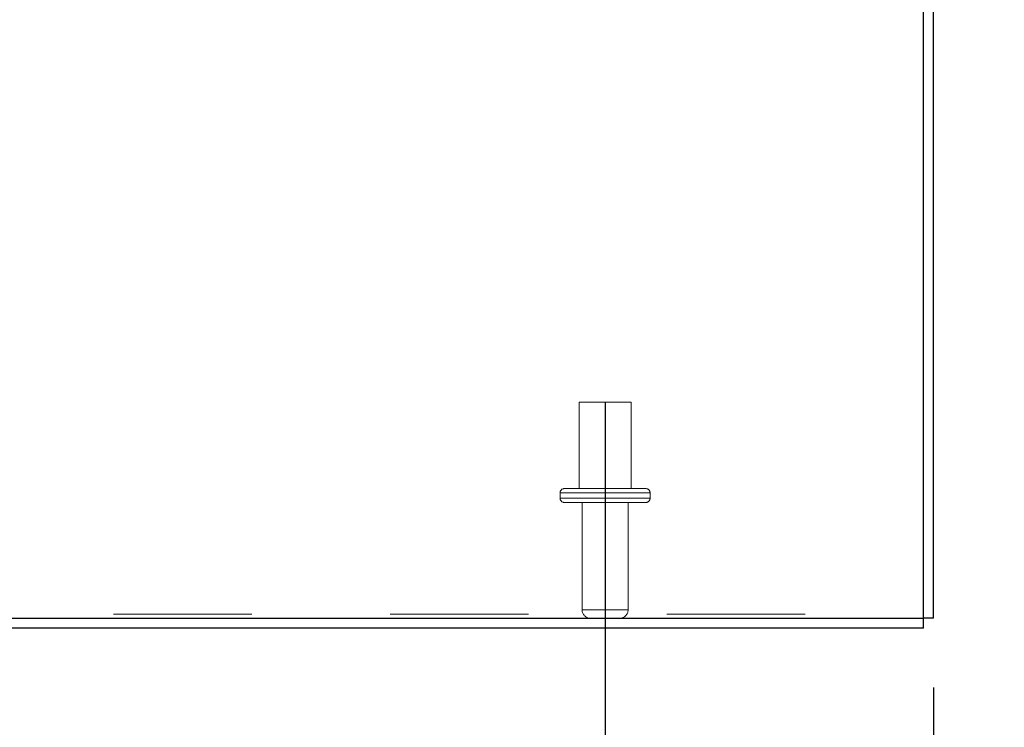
# Model space of a CAD drawing. Header units: inches. Extents: x 0.2 to 10.8, y 0.2 to 8.2.
# Tile 13 of 84: x 4.479 to 5.191, y 1.336 to 1.847. Entities that reach past the tile are written whole.
import ezdxf

# ---------------------------------------------------------------- set-up
doc = ezdxf.new("R2010")
doc.units = ezdxf.units.IN
doc.header["$MEASUREMENT"] = 0
doc.linetypes.add('CENTERX2', pattern=[0.8, 0.5, -0.1, 0.1, -0.1])
doc.linetypes.add('HIDDEN', pattern=[0.075, 0.05, -0.025])
doc.layers.add('CENTER', color=40, linetype='CENTERX2')
doc.layers.add('DIMENSIONS', color=140, linetype='Continuous')
doc.styles.add('SLDTEXTSTYLE0', font='TXT', dxfattribs={"width": 0.7})
doc.dimstyles.new('SLDDIMSTYLE0', dxfattribs={"dimtxt": 0.084961, "dimasz": 0.13, "dimexe": 0, "dimexo": 0.0625, "dimgap": 0.02124, "dimtad": 0, "dimtih": 1, "dimtoh": 1, "dimlfac": 10, "dimrnd": 1e-09, "dimzin": 12, "dimdsep": 46, "dimtxsty": 'SLDTEXTSTYLE0', "dimsah": 1, "dimcen": 0.09, "dimadec": 0, "dimazin": 3, "dimtfac": 1, "dimtofl": 0, "dimtmove": 0, "dimatfit": 3, "dimfxl": 0, "dimfrac": 2, "dimtolj": 1, "dimtzin": 12, "dimarcsym": 0})
doc.dimstyles.new('SLDDIMSTYLE1', dxfattribs={"dimtxt": 0.084961, "dimasz": 0.13, "dimexe": 0, "dimexo": 0.0625, "dimgap": 0.02124, "dimtad": 0, "dimtih": 1, "dimtoh": 1, "dimlfac": 10, "dimrnd": 1e-09, "dimzin": 12, "dimdsep": 46, "dimtxsty": 'SLDTEXTSTYLE0', "dimsah": 1, "dimcen": 0.09, "dimadec": 0, "dimazin": 3, "dimtfac": 1, "dimtmove": 0, "dimatfit": 0, "dimfxl": 0, "dimfrac": 2, "dimtolj": 1, "dimtzin": 12, "dimarcsym": 0})

# ---------------------------------------------------------------- blocks, each defined once
blk = doc.blocks.new('_D_23')
at = {"layer": 'DIMENSIONS'}
for p, q in [((3.37694, 1.31257), (3.37694, 1.09299)), ((4.90194, 1.31257), (4.90194, 1.09299)), ((3.37694, 1.21799), (3.85694, 1.21799)), ((3.97206, 1.21799), (3.94353, 1.21799)), ((3.94353, 1.21799), (3.94353, 1.08296)), ((4.29521, 1.21799), (4.32374, 1.21799)), ((4.32374, 1.21799), (4.32374, 1.08296)), ((4.90194, 1.21799), (4.41033, 1.21799)), ((3.94353, 1.08296), (3.97206, 1.08296)), ((4.32374, 1.08296), (4.29521, 1.08296))]:
    blk.add_line(p, q, dxfattribs=at)
for points in [[(3.37694, 1.21799), (3.50694, 1.19799), (3.50694, 1.23799)], [(4.90194, 1.21799), (4.77194, 1.23799), (4.77194, 1.19799)]]:
    blk.add_solid(points, dxfattribs=at)
at = {"layer": 'DIMENSIONS', "char_height": 0.083333, "attachment_point": 1, "style": 'SLDTEXTSTYLE0'}
for s, insert in [('15.25', (3.97206, 1.34443)), ('387.4', (3.97206, 1.19038))]:
    blk.add_mtext(s, dxfattribs=dict(at, insert=insert))
blk = doc.blocks.new('_D_24')
at = {"layer": 'DIMENSIONS'}
for p, q in [((4.90194, 1.41664), (4.90194, 1.09299)), ((5.13944, 1.3645), (5.13944, 1.09299)), ((4.90194, 1.21799), (4.65194, 1.21799)), ((5.13944, 1.21799), (5.38534, 1.21799)), ((5.50046, 1.21799), (5.47193, 1.21799)), ((5.47193, 1.21799), (5.47193, 1.08296)), ((5.75293, 1.21799), (5.78146, 1.21799)), ((5.78146, 1.21799), (5.78146, 1.08296)), ((5.47193, 1.08296), (5.50046, 1.08296)), ((5.78146, 1.08296), (5.75293, 1.08296))]:
    blk.add_line(p, q, dxfattribs=at)
for points in [[(4.90194, 1.21799), (4.77194, 1.23799), (4.77194, 1.19799)], [(5.13944, 1.21799), (5.26944, 1.19799), (5.26944, 1.23799)]]:
    blk.add_solid(points, dxfattribs=at)
at = {"layer": 'DIMENSIONS', "char_height": 0.083333, "attachment_point": 1, "style": 'SLDTEXTSTYLE0'}
for s, insert in [('2.38', (5.50046, 1.34443)), ('60.3', (5.50046, 1.19038))]:
    blk.add_mtext(s, dxfattribs=dict(at, insert=insert))

msp = doc.modelspace()

# ---------------------------------------------------------------- linework, layer by layer
at = {"color": 7, "linetype": 'Continuous', "lineweight": 25}
for p, q in [((5.132237, 1.414499), (5.132237, 2.173612)), ((5.139437, 1.414499), (5.139437, 2.173608)), ((3.146637, 1.414499), (5.132237, 1.414499)), ((5.139437, 1.414499), (5.132237, 1.414499)), ((5.132237, 1.407299), (5.132237, 1.414499)), ((5.132237, 1.407299), (3.150237, 1.407299))]:
    msp.add_line(p, q, dxfattribs=at)
at = {"color": 7, "linetype": 'HIDDEN', "lineweight": 18}
for p, q in [((4.920687, 1.570699), (4.883187, 1.570699)), ((4.883187, 1.570699), (4.883187, 1.508199)), ((4.920687, 1.508199), (4.920687, 1.570699)), ((4.934437, 1.505199), (4.869437, 1.505199)), ((4.934437, 1.505199), (4.869437, 1.505199)), ((4.869437, 1.505199), (4.869437, 1.501199)), ((4.931437, 1.508199), (4.872437, 1.508199)), ((4.934437, 1.501199), (4.934437, 1.505199)), ((4.934437, 1.501199), (4.869437, 1.501199)), ((4.934437, 1.501199), (4.869437, 1.501199)), ((4.931437, 1.498199), (4.872437, 1.498199)), ((4.885337, 1.498199), (4.885337, 1.420499)), ((4.918537, 1.420499), (4.918537, 1.498199)), ((3.146637, 1.417542), (5.132237, 1.417542)), ((4.918537, 1.420499), (4.885523, 1.420499)), ((4.918537, 1.420499), (4.885523, 1.420499))]:
    msp.add_line(p, q, dxfattribs=at)
for centre, radius, start, end in [((4.872437, 1.505199), 0.003, 90, 180), ((4.931437, 1.505199), 0.003, 0, 90), ((4.872437, 1.501199), 0.003, 180, 270), ((4.931437, 1.501199), 0.003, 270, 0), ((4.891337, 1.420499), 0.006, 180, 270), ((4.912537, 1.420499), 0.006, 270, 0)]:
    msp.add_arc(centre, radius, start, end, dxfattribs=at)
at = {"layer": 'CENTER'}
msp.add_line((4.901937, 1.570699), (4.901937, 1.362573), dxfattribs=at)

# ---------------------------------------------------------------- dimensions: what is measured, and where the dimension line sits
at = {"layer": 'DIMENSIONS'}
dim = msp.add_linear_dim(base=(5.139437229, 1.2179860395), p1=(4.901937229, 1.4666356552), p2=(5.139437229, 1.4144987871), angle=0, dimstyle='SLDDIMSTYLE1', dxfattribs=at)
dim.commit()
dim.dimension.update_dxf_attribs({"geometry": '_D_24', "text_midpoint": (5.6266958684, 1.2179860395), "dimtype": 160})
dim = msp.add_linear_dim(base=(4.901937, 1.217986), p1=(3.376937, 1.362573), p2=(4.901937, 1.362573), dimstyle='SLDDIMSTYLE0', dxfattribs=at)
dim.commit()
dim.dimension.update_dxf_attribs({"geometry": '_D_23', "text_midpoint": (4.133636, 1.217986), "dimtype": 160})

doc.saveas('drawing.dxf')
